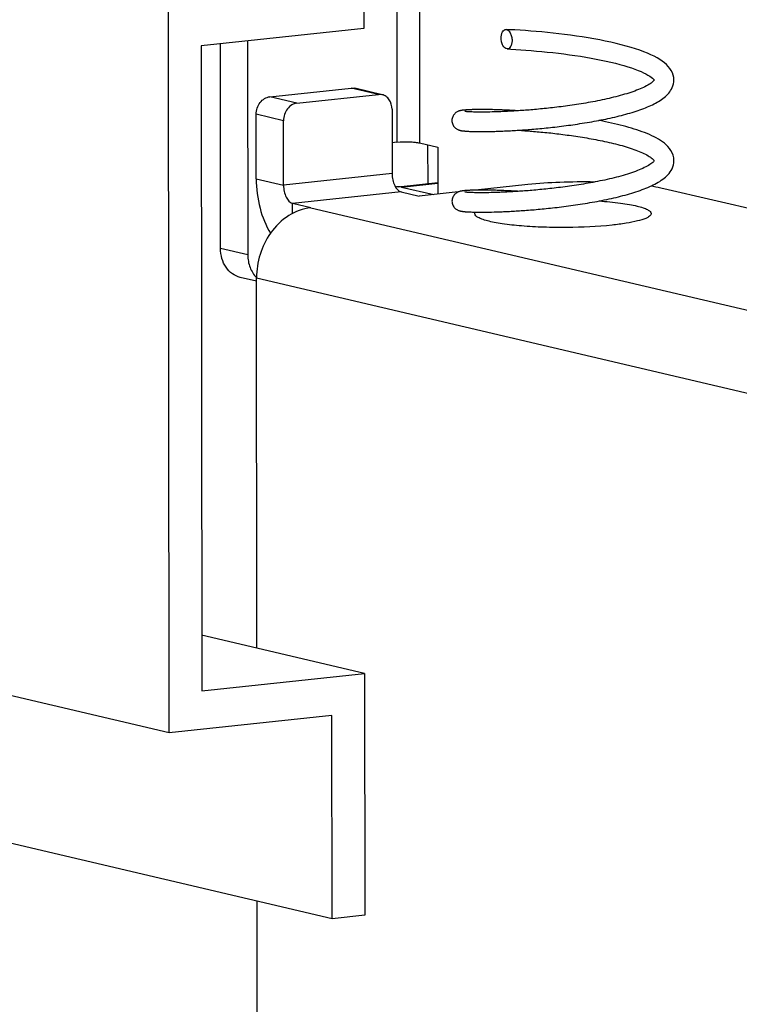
# Model space of a CAD drawing. Header units: millimetres. Extents: x 0 to 2731, y -3524 to -2222.
# Tile 152 of 221: x 2285 to 2307, y -3285 to -3255. Entities that reach past the tile are written whole.
import ezdxf

# ---------------------------------------------------------------- set-up
doc = ezdxf.new("R2010")
doc.units = ezdxf.units.MM
doc.header["$LTSCALE"] = 46.255
doc.layers.add('00_COMPONENTS', color=7, linetype='CONTINUOUS')

msp = doc.modelspace()

# ---------------------------------------------------------------- linework, layer by layer
at = {"layer": '00_COMPONENTS', "color": 4}
for p, q in [((2296.324, -3223.004), (2296.36, -3258.554)), ((2297.017, -3223.025), (2297.053, -3258.575)), ((2295.792, -3257.091), (2294.958, -3256.895)), ((2293.298, -3257.356), (2292.464, -3257.161)), ((2292.883, -3257.894), (2292.049, -3257.699)), ((2296.21, -3259.516), (2292.885, -3259.869)), ((2292.051, -3259.674), (2292.885, -3259.869)), ((2296.499, -3259.926), (2297.61, -3259.808)), ((2296.488, -3260.075), (2293.163, -3260.428)), ((2293.164, -3260.732), (2293.163, -3260.428)), ((2293.719, -3260.559), (2310.729, -3264.549)), ((2291.791, -3262.003), (2290.957, -3261.807)), ((2292.059, -3262.71), (2309.069, -3266.7))]:
    msp.add_line(p, q, dxfattribs=at)
at = {"layer": '00_COMPONENTS', "color": 7}
for p, q in [((2295.339, -3247.669), (2295.346, -3255.075)), ((2289.383, -3276.647), (2178.207, -3250.568)), ((2289.383, -3276.647), (2289.36, -3254.527)), ((2295.346, -3255.075), (2290.359, -3255.606)), ((2290.359, -3255.606), (2290.379, -3275.356)), ((2290.957, -3261.807), (2290.951, -3255.543)), ((2291.784, -3255.454), (2291.791, -3262.003)), ((2294.377, -3282.338), (2183.201, -3256.259)), ((2292.464, -3257.161), (2294.958, -3256.895)), ((2295.907, -3257.098), (2295.073, -3256.902)), ((2293.298, -3257.356), (2295.792, -3257.091)), ((2292.051, -3259.674), (2292.049, -3257.699)), ((2296.208, -3257.541), (2296.21, -3259.516)), ((2298.574, -3257.624), (2298.548, -3257.623)), ((2298.601, -3257.626), (2298.574, -3257.624)), ((2298.631, -3257.627), (2298.601, -3257.626)), ((2298.664, -3257.628), (2298.631, -3257.627)), ((2298.699, -3257.629), (2298.664, -3257.628)), ((2298.736, -3257.63), (2298.699, -3257.629)), ((2298.777, -3257.631), (2298.736, -3257.63)), ((2298.82, -3257.631), (2298.777, -3257.631)), ((2298.866, -3257.632), (2298.82, -3257.631)), ((2298.914, -3257.632), (2298.866, -3257.632)), ((2298.966, -3257.632), (2298.914, -3257.632)), ((2299.021, -3257.632), (2298.966, -3257.632)), ((2299.079, -3257.631), (2299.021, -3257.632)), ((2299.14, -3257.63), (2299.079, -3257.631)), ((2299.205, -3257.629), (2299.14, -3257.63)), ((2299.273, -3257.628), (2299.205, -3257.629)), ((2299.344, -3257.626), (2299.273, -3257.628)), ((2299.418, -3257.624), (2299.344, -3257.626)), ((2299.496, -3257.621), (2299.418, -3257.624)), ((2292.885, -3259.869), (2292.883, -3257.894)), ((2298.52, -3258.217), (2298.551, -3258.219)), ((2298.551, -3258.219), (2298.585, -3258.221)), ((2298.585, -3258.221), (2298.621, -3258.222)), ((2298.621, -3258.222), (2298.66, -3258.223)), ((2298.66, -3258.223), (2298.701, -3258.224)), ((2298.701, -3258.224), (2298.745, -3258.225)), ((2298.745, -3258.225), (2298.791, -3258.226)), ((2298.791, -3258.226), (2298.841, -3258.227)), ((2298.841, -3258.227), (2298.893, -3258.227)), ((2298.893, -3258.227), (2298.949, -3258.227)), ((2298.949, -3258.227), (2299.008, -3258.227)), ((2299.008, -3258.227), (2299.071, -3258.226)), ((2299.071, -3258.226), (2299.137, -3258.226)), ((2299.137, -3258.226), (2299.206, -3258.224)), ((2299.206, -3258.224), (2299.279, -3258.223)), ((2299.279, -3258.223), (2299.355, -3258.221)), ((2296.36, -3258.554), (2296.209, -3258.57)), ((2297.053, -3258.575), (2297.609, -3258.706)), ((2297.3, -3258.633), (2297.301, -3259.823)), ((2297.609, -3258.706), (2297.611, -3260.145)), ((2304.844, -3259.12), (2304.843, -3259.109)), ((2296.394, -3259.919), (2297.61, -3259.79)), ((2296.499, -3259.926), (2297.487, -3260.158)), ((2300.369, -3259.851), (2298.761, -3260.022)), ((2296.488, -3260.075), (2297.044, -3260.205)), ((2298.236, -3260.078), (2297.044, -3260.205)), ((2298.593, -3260.094), (2298.565, -3260.092)), ((2298.624, -3260.095), (2298.593, -3260.094)), ((2298.659, -3260.097), (2298.624, -3260.095)), ((2298.696, -3260.098), (2298.659, -3260.097)), ((2298.736, -3260.099), (2298.696, -3260.098)), ((2298.779, -3260.1), (2298.736, -3260.099)), ((2298.826, -3260.1), (2298.779, -3260.1)), ((2298.875, -3260.101), (2298.826, -3260.1)), ((2298.928, -3260.101), (2298.875, -3260.101)), ((2298.984, -3260.101), (2298.928, -3260.101)), ((2299.043, -3260.1), (2298.984, -3260.101)), ((2299.105, -3260.1), (2299.043, -3260.1)), ((2299.171, -3260.099), (2299.105, -3260.1)), ((2299.24, -3260.097), (2299.171, -3260.099)), ((2299.312, -3260.096), (2299.24, -3260.097)), ((2299.388, -3260.093), (2299.312, -3260.096)), ((2312.193, -3261.775), (2304.531, -3259.977)), ((2293.719, -3260.559), (2293.163, -3260.428)), ((2298.559, -3260.688), (2298.596, -3260.69)), ((2298.596, -3260.69), (2298.636, -3260.691)), ((2298.636, -3260.691), (2298.678, -3260.693)), ((2298.678, -3260.693), (2298.723, -3260.694)), ((2298.723, -3260.694), (2298.77, -3260.695)), ((2298.77, -3260.695), (2298.821, -3260.695)), ((2298.821, -3260.695), (2298.874, -3260.696)), ((2298.874, -3260.696), (2298.931, -3260.696)), ((2298.931, -3260.696), (2298.99, -3260.696)), ((2298.99, -3260.696), (2299.053, -3260.695)), ((2299.053, -3260.695), (2299.118, -3260.695)), ((2299.118, -3260.695), (2299.187, -3260.694)), ((2299.187, -3260.694), (2299.259, -3260.692)), ((2299.259, -3260.692), (2299.335, -3260.69)), ((2292.059, -3262.81), (2291.56, -3262.693)), ((2292.07, -3274.052), (2292.059, -3262.71)), ((2295.367, -3274.826), (2290.377, -3273.655)), ((2290.379, -3275.356), (2295.367, -3274.826)), ((2295.367, -3274.826), (2295.374, -3282.232)), ((2294.37, -3276.117), (2289.383, -3276.647)), ((2294.377, -3282.338), (2294.37, -3276.117)), ((2292.147, -3349.118), (2292.078, -3281.799)), ((2295.374, -3282.232), (2294.377, -3282.338))]:
    msp.add_line(p, q, dxfattribs=at)
for points in [[(2304.841, -3256.651), (2304.836, -3256.573), (2304.82, -3256.501), (2304.795, -3256.429), (2304.76, -3256.359), (2304.718, -3256.294), (2304.669, -3256.233), (2304.614, -3256.176), (2304.552, -3256.122), (2304.483, -3256.069), (2304.408, -3256.019), (2304.325, -3255.969), (2304.234, -3255.921), (2304.136, -3255.874), (2304.031, -3255.828), (2303.917, -3255.782), (2303.795, -3255.738), (2303.665, -3255.694), (2303.528, -3255.651), (2303.383, -3255.61), (2303.231, -3255.569), (2303.073, -3255.53), (2302.909, -3255.493), (2302.741, -3255.457), (2302.568, -3255.423), (2302.392, -3255.39), (2302.214, -3255.359), (2302.034, -3255.33), (2301.854, -3255.303), (2301.674, -3255.278), (2301.495, -3255.254), (2301.318, -3255.232), (2301.141, -3255.212), (2300.967, -3255.194), (2300.794, -3255.177), (2300.624, -3255.162), (2300.456, -3255.148), (2300.292, -3255.136), (2300.13, -3255.125), (2299.972, -3255.115), (2299.818, -3255.107), (2299.7, -3255.101)], [(2299.734, -3255.698), (2299.847, -3255.704), (2299.996, -3255.712), (2300.15, -3255.722), (2300.307, -3255.733), (2300.468, -3255.746), (2300.631, -3255.76), (2300.797, -3255.775), (2300.965, -3255.792), (2301.134, -3255.81), (2301.304, -3255.83), (2301.474, -3255.851), (2301.643, -3255.874), (2301.811, -3255.898), (2301.978, -3255.923), (2302.142, -3255.95), (2302.304, -3255.979), (2302.462, -3256.008), (2302.616, -3256.039), (2302.766, -3256.071), (2302.911, -3256.104), (2303.051, -3256.137), (2303.184, -3256.172), (2303.311, -3256.208), (2303.431, -3256.244), (2303.544, -3256.28), (2303.649, -3256.317), (2303.745, -3256.354), (2303.834, -3256.391), (2303.914, -3256.427), (2303.985, -3256.463), (2304.048, -3256.497), (2304.101, -3256.53), (2304.146, -3256.562), (2304.181, -3256.59), (2304.209, -3256.616), (2304.227, -3256.636), (2304.232, -3256.642)], [(2299.355, -3258.221), (2299.395, -3258.22), (2299.435, -3258.218), (2299.476, -3258.217), (2299.518, -3258.215), (2299.562, -3258.214), (2299.605, -3258.212), (2299.65, -3258.21), (2299.696, -3258.208), (2299.743, -3258.206), (2299.79, -3258.203), (2299.839, -3258.201), (2299.888, -3258.198), (2299.939, -3258.195), (2299.99, -3258.192), (2300.042, -3258.189), (2300.095, -3258.186), (2300.149, -3258.182), (2300.204, -3258.178), (2300.26, -3258.174), (2300.317, -3258.17), (2300.374, -3258.166), (2300.433, -3258.161), (2300.492, -3258.156), (2300.552, -3258.151), (2300.613, -3258.146), (2300.675, -3258.141), (2300.737, -3258.135), (2300.801, -3258.129), (2300.865, -3258.123), (2300.929, -3258.116), (2300.995, -3258.109), (2301.061, -3258.102), (2301.128, -3258.095), (2301.195, -3258.088), (2301.263, -3258.08), (2301.331, -3258.072), (2301.4, -3258.063), (2301.47, -3258.054), (2301.539, -3258.045), (2301.609, -3258.036), (2301.68, -3258.027), (2301.751, -3258.017), (2301.822, -3258.006), (2301.893, -3257.996), (2301.965, -3257.985), (2302.036, -3257.974), (2302.108, -3257.962), (2302.18, -3257.951), (2302.252, -3257.938), (2302.324, -3257.926), (2302.395, -3257.913), (2302.467, -3257.9), (2302.539, -3257.886), (2302.61, -3257.872), (2302.681, -3257.858), (2302.752, -3257.844), (2302.822, -3257.829), (2302.892, -3257.813), (2302.962, -3257.798), (2303.031, -3257.782), (2303.099, -3257.765), (2303.167, -3257.749), (2303.234, -3257.732), (2303.301, -3257.714), (2303.367, -3257.696), (2303.431, -3257.678), (2303.496, -3257.66), (2303.559, -3257.641), (2303.621, -3257.621), (2303.682, -3257.602), (2303.743, -3257.581), (2303.802, -3257.561), (2303.86, -3257.54), (2303.917, -3257.518), (2303.973, -3257.497), (2304.028, -3257.474), (2304.081, -3257.451), (2304.133, -3257.428), (2304.184, -3257.404), (2304.234, -3257.379), (2304.282, -3257.354), (2304.329, -3257.328), (2304.374, -3257.302), (2304.418, -3257.274), (2304.461, -3257.246), (2304.502, -3257.217), (2304.541, -3257.187), (2304.579, -3257.155), (2304.615, -3257.122), (2304.65, -3257.088), (2304.682, -3257.051), (2304.713, -3257.012), (2304.742, -3256.97), (2304.769, -3256.925), (2304.792, -3256.877), (2304.812, -3256.824), (2304.828, -3256.768), (2304.838, -3256.709), (2304.841, -3256.648)], [(2304.242, -3256.641), (2304.242, -3256.642), (2304.239, -3256.646), (2304.234, -3256.655), (2304.224, -3256.668), (2304.209, -3256.684), (2304.19, -3256.701), (2304.168, -3256.721), (2304.141, -3256.742), (2304.111, -3256.763), (2304.077, -3256.785), (2304.039, -3256.807), (2303.999, -3256.83), (2303.956, -3256.853), (2303.909, -3256.875), (2303.861, -3256.898), (2303.81, -3256.92), (2303.756, -3256.942), (2303.701, -3256.964), (2303.643, -3256.986), (2303.584, -3257.007), (2303.524, -3257.027), (2303.461, -3257.048), (2303.398, -3257.068), (2303.333, -3257.087), (2303.267, -3257.106), (2303.2, -3257.125), (2303.133, -3257.143), (2303.064, -3257.161), (2302.995, -3257.179), (2302.925, -3257.195), (2302.855, -3257.212), (2302.784, -3257.228), (2302.713, -3257.244), (2302.642, -3257.259), (2302.571, -3257.274), (2302.5, -3257.288), (2302.428, -3257.302), (2302.357, -3257.315), (2302.286, -3257.328), (2302.214, -3257.341), (2302.143, -3257.353), (2302.073, -3257.365), (2302.002, -3257.377), (2301.932, -3257.388), (2301.862, -3257.399), (2301.793, -3257.409), (2301.724, -3257.419), (2301.655, -3257.429), (2301.587, -3257.439), (2301.519, -3257.448), (2301.452, -3257.457), (2301.385, -3257.465), (2301.319, -3257.474), (2301.254, -3257.482), (2301.189, -3257.489), (2301.124, -3257.497), (2301.061, -3257.504), (2300.997, -3257.511), (2300.935, -3257.517), (2300.873, -3257.524), (2300.812, -3257.53), (2300.752, -3257.536), (2300.692, -3257.542), (2300.633, -3257.547), (2300.575, -3257.552), (2300.518, -3257.557), (2300.461, -3257.562), (2300.405, -3257.567), (2300.35, -3257.571), (2300.295, -3257.575), (2300.242, -3257.579), (2300.189, -3257.583), (2300.137, -3257.587), (2300.086, -3257.59), (2300.035, -3257.593), (2299.986, -3257.596), (2299.937, -3257.599), (2299.889, -3257.602), (2299.842, -3257.605), (2299.796, -3257.607), (2299.75, -3257.61), (2299.706, -3257.612), (2299.662, -3257.614), (2299.619, -3257.616), (2299.578, -3257.618), (2299.536, -3257.619), (2299.496, -3257.621)], [(2298.482, -3257.565), (2298.466, -3257.566), (2298.45, -3257.567), (2298.436, -3257.569), (2298.422, -3257.57), (2298.408, -3257.571), (2298.395, -3257.573), (2298.383, -3257.574), (2298.371, -3257.576), (2298.359, -3257.577), (2298.348, -3257.579), (2298.337, -3257.581), (2298.326, -3257.583), (2298.315, -3257.585), (2298.304, -3257.587), (2298.293, -3257.59), (2298.281, -3257.593), (2298.268, -3257.597), (2298.254, -3257.602), (2298.239, -3257.607), (2298.222, -3257.614), (2298.204, -3257.623), (2298.185, -3257.634), (2298.166, -3257.647), (2298.146, -3257.663), (2298.128, -3257.681), (2298.11, -3257.701), (2298.094, -3257.723), (2298.079, -3257.747), (2298.066, -3257.773), (2298.056, -3257.801), (2298.048, -3257.831), (2298.044, -3257.862), (2298.042, -3257.89)], [(2298.548, -3257.623), (2298.526, -3257.621), (2298.515, -3257.621), (2298.505, -3257.62), (2298.496, -3257.619), (2298.487, -3257.618), (2298.479, -3257.618), (2298.471, -3257.617), (2298.464, -3257.616), (2298.458, -3257.615), (2298.452, -3257.615), (2298.447, -3257.614), (2298.443, -3257.614), (2298.439, -3257.613), (2298.436, -3257.613), (2298.434, -3257.612), (2298.434, -3257.612)], [(2300.083, -3257.59), (2300.044, -3257.588), (2299.982, -3257.584), (2299.922, -3257.581), (2299.863, -3257.578), (2299.804, -3257.575), (2299.748, -3257.572), (2299.692, -3257.569), (2299.637, -3257.567), (2299.584, -3257.565), (2299.532, -3257.563), (2299.481, -3257.561), (2299.431, -3257.559), (2299.383, -3257.558), (2299.336, -3257.557), (2299.29, -3257.556), (2299.245, -3257.555), (2299.201, -3257.554), (2299.159, -3257.553), (2299.118, -3257.553), (2299.078, -3257.552), (2299.039, -3257.552), (2299.002, -3257.552), (2298.966, -3257.552), (2298.93, -3257.552), (2298.896, -3257.552), (2298.864, -3257.552), (2298.832, -3257.552), (2298.801, -3257.553), (2298.772, -3257.553), (2298.744, -3257.554), (2298.716, -3257.555), (2298.69, -3257.555), (2298.665, -3257.556), (2298.641, -3257.557), (2298.618, -3257.558), (2298.596, -3257.559), (2298.574, -3257.56), (2298.554, -3257.561), (2298.535, -3257.562), (2298.516, -3257.563), (2298.499, -3257.564), (2298.482, -3257.565)], [(2298.042, -3257.89), (2298.044, -3257.917), (2298.048, -3257.947), (2298.056, -3257.977), (2298.066, -3258.006), (2298.079, -3258.033), (2298.094, -3258.058), (2298.111, -3258.081), (2298.13, -3258.102), (2298.149, -3258.119), (2298.169, -3258.135), (2298.188, -3258.147), (2298.206, -3258.158), (2298.223, -3258.166), (2298.239, -3258.173), (2298.254, -3258.178), (2298.267, -3258.183), (2298.279, -3258.186), (2298.29, -3258.189), (2298.3, -3258.192), (2298.31, -3258.194), (2298.32, -3258.196), (2298.33, -3258.198), (2298.34, -3258.2), (2298.349, -3258.201), (2298.359, -3258.203), (2298.369, -3258.204), (2298.38, -3258.205), (2298.391, -3258.207), (2298.402, -3258.208), (2298.413, -3258.209), (2298.425, -3258.21), (2298.437, -3258.211), (2298.449, -3258.212), (2298.462, -3258.213), (2298.476, -3258.214), (2298.49, -3258.215), (2298.52, -3258.217)], [(2304.843, -3259.109), (2304.836, -3259.031), (2304.818, -3258.954), (2304.79, -3258.881), (2304.752, -3258.81), (2304.708, -3258.746), (2304.659, -3258.688), (2304.606, -3258.636), (2304.55, -3258.587), (2304.491, -3258.542), (2304.43, -3258.5), (2304.367, -3258.461), (2304.301, -3258.424), (2304.234, -3258.388), (2304.165, -3258.355), (2304.094, -3258.322), (2304.021, -3258.291), (2303.946, -3258.261), (2303.869, -3258.232), (2303.791, -3258.204), (2303.71, -3258.177), (2303.628, -3258.15), (2303.544, -3258.124), (2303.459, -3258.099), (2303.373, -3258.075), (2303.285, -3258.052), (2303.197, -3258.029), (2303.109, -3258.007), (2303.019, -3257.986), (2302.93, -3257.966), (2302.84, -3257.946), (2302.75, -3257.927), (2302.66, -3257.909), (2302.57, -3257.891), (2302.541, -3257.886)], [(2300.084, -3258.186), (2300.129, -3258.189), (2300.179, -3258.193), (2300.229, -3258.196), (2300.28, -3258.2), (2300.332, -3258.204), (2300.384, -3258.208), (2300.437, -3258.212), (2300.491, -3258.216), (2300.546, -3258.221), (2300.601, -3258.226), (2300.657, -3258.231), (2300.714, -3258.236), (2300.771, -3258.241), (2300.829, -3258.247), (2300.888, -3258.253), (2300.947, -3258.259), (2301.007, -3258.265), (2301.068, -3258.271), (2301.129, -3258.278), (2301.191, -3258.285), (2301.253, -3258.292), (2301.316, -3258.3), (2301.38, -3258.308), (2301.444, -3258.316), (2301.508, -3258.324), (2301.573, -3258.333), (2301.638, -3258.342), (2301.704, -3258.351), (2301.77, -3258.36), (2301.837, -3258.37), (2301.903, -3258.38), (2301.97, -3258.391), (2302.038, -3258.401), (2302.105, -3258.412), (2302.173, -3258.424), (2302.241, -3258.436), (2302.309, -3258.448), (2302.377, -3258.46), (2302.446, -3258.473), (2302.514, -3258.486), (2302.582, -3258.5), (2302.65, -3258.514), (2302.719, -3258.528), (2302.787, -3258.543), (2302.854, -3258.559), (2302.922, -3258.574), (2302.989, -3258.59), (2303.056, -3258.607), (2303.122, -3258.624), (2303.187, -3258.641), (2303.252, -3258.659), (2303.316, -3258.677), (2303.379, -3258.696), (2303.44, -3258.715), (2303.501, -3258.734), (2303.56, -3258.754), (2303.617, -3258.774), (2303.673, -3258.794), (2303.728, -3258.815), (2303.78, -3258.836), (2303.83, -3258.857), (2303.879, -3258.878), (2303.925, -3258.9), (2303.969, -3258.922), (2304.011, -3258.944), (2304.05, -3258.966), (2304.086, -3258.988), (2304.12, -3259.01), (2304.15, -3259.032), (2304.176, -3259.052), (2304.199, -3259.073), (2304.218, -3259.091), (2304.231, -3259.107), (2304.232, -3259.108)], [(2299.335, -3260.69), (2299.374, -3260.689), (2299.414, -3260.688), (2299.454, -3260.687), (2299.496, -3260.685), (2299.538, -3260.684), (2299.581, -3260.682), (2299.625, -3260.68), (2299.67, -3260.678), (2299.716, -3260.676), (2299.763, -3260.674), (2299.81, -3260.671), (2299.858, -3260.669), (2299.908, -3260.666), (2299.958, -3260.663), (2300.008, -3260.66), (2300.06, -3260.657), (2300.113, -3260.653), (2300.166, -3260.65), (2300.22, -3260.646), (2300.275, -3260.642), (2300.331, -3260.638), (2300.388, -3260.634), (2300.445, -3260.629), (2300.503, -3260.625), (2300.562, -3260.62), (2300.622, -3260.614), (2300.682, -3260.609), (2300.744, -3260.603), (2300.806, -3260.597), (2300.869, -3260.591), (2300.932, -3260.585), (2300.997, -3260.578), (2301.062, -3260.571), (2301.128, -3260.564), (2301.195, -3260.557), (2301.262, -3260.549), (2301.33, -3260.541), (2301.399, -3260.532), (2301.468, -3260.524), (2301.539, -3260.515), (2301.609, -3260.505), (2301.681, -3260.496), (2301.753, -3260.486), (2301.825, -3260.475), (2301.898, -3260.464), (2301.971, -3260.453), (2302.045, -3260.442), (2302.119, -3260.43), (2302.193, -3260.418), (2302.267, -3260.405), (2302.341, -3260.392), (2302.415, -3260.379), (2302.489, -3260.365), (2302.563, -3260.351), (2302.636, -3260.336), (2302.71, -3260.322), (2302.783, -3260.306), (2302.855, -3260.291), (2302.928, -3260.275), (2302.999, -3260.259), (2303.07, -3260.242), (2303.141, -3260.225), (2303.211, -3260.207), (2303.28, -3260.189), (2303.349, -3260.171), (2303.417, -3260.152), (2303.484, -3260.133), (2303.55, -3260.113), (2303.616, -3260.093), (2303.68, -3260.072), (2303.743, -3260.051), (2303.806, -3260.029), (2303.867, -3260.007), (2303.927, -3259.984), (2303.986, -3259.961), (2304.043, -3259.937), (2304.1, -3259.913), (2304.155, -3259.888), (2304.208, -3259.862), (2304.26, -3259.836), (2304.311, -3259.809), (2304.36, -3259.781), (2304.408, -3259.752), (2304.454, -3259.721), (2304.498, -3259.69), (2304.541, -3259.658), (2304.582, -3259.624), (2304.621, -3259.588), (2304.658, -3259.55), (2304.694, -3259.509), (2304.727, -3259.465), (2304.758, -3259.417), (2304.786, -3259.365), (2304.81, -3259.308), (2304.828, -3259.249), (2304.839, -3259.186), (2304.844, -3259.117)], [(2304.245, -3259.109), (2304.243, -3259.112), (2304.238, -3259.12), (2304.229, -3259.133), (2304.214, -3259.15), (2304.193, -3259.17), (2304.168, -3259.192), (2304.138, -3259.215), (2304.104, -3259.238), (2304.066, -3259.262), (2304.026, -3259.286), (2303.981, -3259.309), (2303.935, -3259.333), (2303.885, -3259.357), (2303.833, -3259.38), (2303.779, -3259.403), (2303.723, -3259.425), (2303.665, -3259.447), (2303.606, -3259.469), (2303.545, -3259.49), (2303.482, -3259.511), (2303.418, -3259.531), (2303.352, -3259.551), (2303.285, -3259.571), (2303.217, -3259.59), (2303.149, -3259.609), (2303.079, -3259.627), (2303.009, -3259.644), (2302.938, -3259.662), (2302.867, -3259.679), (2302.795, -3259.695), (2302.723, -3259.711), (2302.651, -3259.726), (2302.578, -3259.741), (2302.505, -3259.756), (2302.433, -3259.77), (2302.36, -3259.784), (2302.288, -3259.797), (2302.216, -3259.81), (2302.143, -3259.823), (2302.072, -3259.835), (2302, -3259.846), (2301.929, -3259.858), (2301.858, -3259.869), (2301.787, -3259.879), (2301.717, -3259.89), (2301.647, -3259.9), (2301.578, -3259.909), (2301.509, -3259.918), (2301.441, -3259.927), (2301.373, -3259.936), (2301.306, -3259.944), (2301.239, -3259.952), (2301.173, -3259.96), (2301.108, -3259.968), (2301.043, -3259.975), (2300.979, -3259.982), (2300.916, -3259.988), (2300.854, -3259.995), (2300.792, -3260.001), (2300.731, -3260.007), (2300.67, -3260.013), (2300.611, -3260.018), (2300.552, -3260.023), (2300.494, -3260.028), (2300.437, -3260.033), (2300.381, -3260.038), (2300.325, -3260.042), (2300.27, -3260.046), (2300.216, -3260.05), (2300.163, -3260.054), (2300.111, -3260.057), (2300.06, -3260.061), (2300.009, -3260.064), (2299.959, -3260.067), (2299.91, -3260.07), (2299.862, -3260.073), (2299.815, -3260.075), (2299.768, -3260.078), (2299.723, -3260.08), (2299.678, -3260.082), (2299.634, -3260.084), (2299.591, -3260.086), (2299.549, -3260.088), (2299.507, -3260.089), (2299.467, -3260.091), (2299.427, -3260.092), (2299.388, -3260.093)], [(2298.491, -3260.033), (2298.474, -3260.035), (2298.458, -3260.036), (2298.443, -3260.037), (2298.429, -3260.038), (2298.415, -3260.04), (2298.402, -3260.041), (2298.389, -3260.043), (2298.377, -3260.044), (2298.365, -3260.046), (2298.353, -3260.047), (2298.342, -3260.049), (2298.331, -3260.051), (2298.32, -3260.053), (2298.309, -3260.056), (2298.297, -3260.058), (2298.285, -3260.062), (2298.272, -3260.065), (2298.258, -3260.07), (2298.242, -3260.076), (2298.225, -3260.083), (2298.207, -3260.092), (2298.189, -3260.103), (2298.169, -3260.116), (2298.15, -3260.131), (2298.131, -3260.149), (2298.113, -3260.169), (2298.097, -3260.191), (2298.082, -3260.215), (2298.069, -3260.241), (2298.059, -3260.269), (2298.051, -3260.299), (2298.046, -3260.331), (2298.045, -3260.359)], [(2298.565, -3260.092), (2298.539, -3260.091), (2298.527, -3260.09), (2298.516, -3260.089), (2298.506, -3260.089), (2298.496, -3260.088), (2298.487, -3260.087), (2298.479, -3260.086), (2298.471, -3260.085), (2298.464, -3260.085), (2298.458, -3260.084), (2298.452, -3260.083), (2298.447, -3260.083), (2298.443, -3260.082), (2298.44, -3260.082), (2298.438, -3260.081), (2298.437, -3260.081)], [(2300.086, -3260.059), (2300.047, -3260.057), (2299.983, -3260.053), (2299.922, -3260.049), (2299.861, -3260.046), (2299.802, -3260.043), (2299.744, -3260.04), (2299.688, -3260.038), (2299.633, -3260.035), (2299.579, -3260.033), (2299.527, -3260.031), (2299.476, -3260.03), (2299.427, -3260.028), (2299.378, -3260.027), (2299.331, -3260.025), (2299.286, -3260.024), (2299.242, -3260.023), (2299.199, -3260.023), (2299.157, -3260.022), (2299.117, -3260.021), (2299.078, -3260.021), (2299.04, -3260.021), (2299.004, -3260.021), (2298.968, -3260.021), (2298.934, -3260.021), (2298.901, -3260.021), (2298.869, -3260.021), (2298.839, -3260.021), (2298.809, -3260.022), (2298.78, -3260.022), (2298.752, -3260.023), (2298.726, -3260.023), (2298.7, -3260.024), (2298.675, -3260.025), (2298.651, -3260.025), (2298.628, -3260.026), (2298.606, -3260.027), (2298.585, -3260.028), (2298.564, -3260.029), (2298.545, -3260.03), (2298.526, -3260.031), (2298.508, -3260.032), (2298.491, -3260.033)], [(2298.045, -3260.359), (2298.046, -3260.39), (2298.052, -3260.421), (2298.06, -3260.451), (2298.07, -3260.479), (2298.084, -3260.506), (2298.099, -3260.53), (2298.116, -3260.553), (2298.134, -3260.572), (2298.153, -3260.59), (2298.173, -3260.605), (2298.192, -3260.617), (2298.211, -3260.628)], [(2298.211, -3260.628), (2298.228, -3260.636), (2298.245, -3260.643), (2298.259, -3260.648), (2298.273, -3260.653), (2298.286, -3260.656), (2298.298, -3260.659), (2298.309, -3260.662), (2298.32, -3260.664), (2298.331, -3260.666), (2298.342, -3260.668), (2298.352, -3260.67), (2298.363, -3260.672), (2298.374, -3260.673), (2298.386, -3260.675), (2298.398, -3260.676), (2298.41, -3260.677), (2298.422, -3260.678), (2298.435, -3260.68), (2298.449, -3260.681), (2298.463, -3260.682), (2298.477, -3260.683), (2298.493, -3260.684), (2298.508, -3260.685), (2298.525, -3260.686), (2298.559, -3260.688)]]:
    msp.add_lwpolyline(points, dxfattribs=at)
msp.add_arc((2296.427, -3260.226), 0.309, 96.1245, 109.968, dxfattribs=at)
for points, knots in [([(2299.55, -3255.36), (2299.55, -3255.326), (2299.557, -3255.261), (2299.585, -3255.175), (2299.628, -3255.123), (2299.669, -3255.103), (2299.689, -3255.1), (2299.7, -3255.101)], [0, 0, 0, 0, 0.316909, 0.592036, 0.812806, 0.908225, 1, 1, 1, 1]), ([(2299.7, -3255.101), (2299.755, -3255.103), (2299.816, -3255.173), (2299.853, -3255.258), (2299.876, -3255.335), (2299.884, -3255.397), (2299.884, -3255.439)], [0, 0, 0, 0, 0.407843, 0.546479, 0.694294, 1, 1, 1, 1]), ([(2299.734, -3255.698), (2299.679, -3255.696), (2299.618, -3255.626), (2299.581, -3255.541), (2299.557, -3255.464), (2299.55, -3255.402), (2299.55, -3255.36)], [0, 0, 0, 0, 0.408023, 0.546641, 0.694414, 1, 1, 1, 1]), ([(2299.884, -3255.439), (2299.884, -3255.473), (2299.877, -3255.539), (2299.848, -3255.624), (2299.806, -3255.676), (2299.765, -3255.696), (2299.744, -3255.699), (2299.734, -3255.698)], [0, 0, 0, 0, 0.316987, 0.592109, 0.8128, 0.9082, 1, 1, 1, 1]), ([(2292.049, -3257.699), (2292.049, -3257.571), (2292.113, -3257.376), (2292.295, -3257.208), (2292.409, -3257.167), (2292.464, -3257.161)], [0, 0, 0, 0, 0.522187, 0.770147, 1, 1, 1, 1]), ([(2296.208, -3257.541), (2296.208, -3257.441), (2296.168, -3257.288), (2296.034, -3257.147), (2295.95, -3257.108), (2295.907, -3257.098)], [0, 0, 0, 0, 0.52513, 0.767565, 1, 1, 1, 1]), ([(2293.298, -3257.356), (2293.242, -3257.362), (2293.129, -3257.403), (2292.946, -3257.571), (2292.883, -3257.767), (2292.883, -3257.894)], [0, 0, 0, 0, 0.229853, 0.477813, 1, 1, 1, 1]), ([(2296.36, -3258.554), (2296.484, -3258.541), (2296.67, -3258.537), (2296.902, -3258.55), (2297.008, -3258.565), (2297.053, -3258.575)], [0, 0, 0, 0, 0.539653, 0.799242, 1, 1, 1, 1]), ([(2296.21, -3259.516), (2296.21, -3259.581), (2296.225, -3259.709), (2296.291, -3259.912), (2296.4, -3260.054), (2296.488, -3260.075)], [0, 0, 0, 0, 0.298529, 0.580801, 1, 1, 1, 1]), ([(2292.051, -3259.674), (2292.051, -3259.976), (2292.125, -3260.557), (2292.34, -3261.107), (2292.488, -3261.342)], [0, 0, 0, 0, 0.52154, 1, 1, 1, 1]), ([(2292.885, -3259.869), (2292.885, -3259.934), (2292.9, -3260.062), (2292.966, -3260.265), (2293.074, -3260.407), (2293.163, -3260.428)], [0, 0, 0, 0, 0.298529, 0.580801, 1, 1, 1, 1]), ([(2302.414, -3259.773), (2302.059, -3259.767), (2301.376, -3259.773), (2300.695, -3259.817), (2300.369, -3259.851)], [0, 0, 0, 0, 0.520713, 1, 1, 1, 1]), ([(2304.531, -3259.977), (2304.5, -3259.97), (2304.366, -3259.941), (2304.231, -3259.917), (2304.126, -3259.901)], [0, 0, 0, 0, 0.22709, 1, 1, 1, 1]), ([(2302.554, -3260.352), (2302.771, -3260.368), (2303.081, -3260.397), (2303.467, -3260.455), (2303.699, -3260.502), (2303.885, -3260.553), (2304.023, -3260.609), (2304.113, -3260.663), (2304.145, -3260.716), (2304.145, -3260.739)], [0, 0, 0, 0, 0.389591, 0.555042, 0.696588, 0.811924, 0.899591, 0.960233, 1, 1, 1, 1]), ([(2293.719, -3260.559), (2293.482, -3260.584), (2292.997, -3260.766), (2292.636, -3261.128), (2292.487, -3261.34)], [0, 0, 0, 0, 0.479926, 1, 1, 1, 1]), ([(2298.745, -3260.744), (2298.745, -3260.731), (2298.751, -3260.713), (2298.761, -3260.698), (2298.764, -3260.695)], [0, 0, 0, 0, 0.72374, 1, 1, 1, 1]), ([(2302.946, -3261.093), (2302.492, -3261.142), (2301.793, -3261.173), (2300.868, -3261.163), (2300.202, -3261.126), (2299.697, -3261.072), (2299.349, -3261.013), (2299.143, -3260.968), (2298.974, -3260.918), (2298.841, -3260.863), (2298.745, -3260.794), (2298.745, -3260.744)], [0, 0, 0, 0, 0.319413, 0.488316, 0.647491, 0.785771, 0.844051, 0.893771, 0.934233, 0.965061, 1, 1, 1, 1]), ([(2304.117, -3260.8), (2304.101, -3260.817), (2304.056, -3260.85), (2303.928, -3260.912), (2303.699, -3260.978), (2303.354, -3261.045), (2303.091, -3261.078), (2302.946, -3261.093)], [0, 0, 0, 0, 0.057685, 0.134681, 0.349357, 0.641562, 1, 1, 1, 1]), ([(2304.145, -3260.739), (2304.145, -3260.744), (2304.143, -3260.767), (2304.129, -3260.787), (2304.117, -3260.8)], [0, 0, 0, 0, 0.226233, 1, 1, 1, 1]), ([(2292.487, -3261.34), (2292.348, -3261.537), (2292.133, -3261.98), (2292.058, -3262.467), (2292.059, -3262.71)], [0, 0, 0, 0, 0.49735, 1, 1, 1, 1]), ([(2291.56, -3262.693), (2291.474, -3262.672), (2291.304, -3262.595), (2291.108, -3262.388), (2290.984, -3262.115), (2290.957, -3261.911), (2290.957, -3261.807)], [0, 0, 0, 0, 0.23093, 0.472127, 0.728909, 1, 1, 1, 1]), ([(2291.791, -3262.003), (2291.791, -3262.135), (2291.834, -3262.391), (2291.972, -3262.614), (2292.059, -3262.7)], [0, 0, 0, 0, 0.518646, 1, 1, 1, 1])]:
    msp.add_open_spline(points, degree=3, knots=knots, dxfattribs=at)
for points in [[(2294.958, -3256.895), (2294.996, -3256.891), (2295.035, -3256.894), (2295.073, -3256.902)], [(2295.907, -3257.098), (2295.869, -3257.089), (2295.83, -3257.087), (2295.792, -3257.091)], [(2296.499, -3259.926), (2296.465, -3259.918), (2296.429, -3259.916), (2296.394, -3259.919)]]:
    msp.add_open_spline(points, degree=3, dxfattribs=at)

doc.saveas('drawing.dxf')
